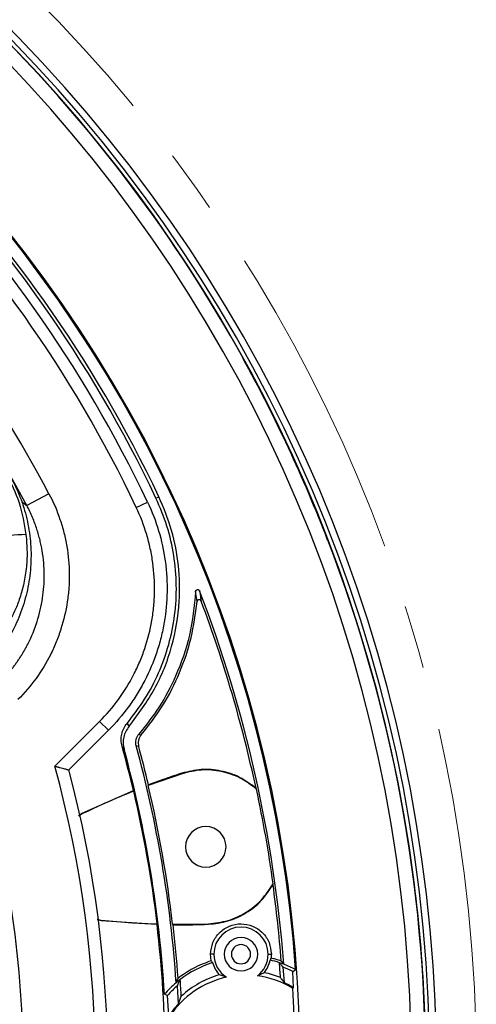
# Model space of a CAD drawing. Header units: millimetres. Extents: x 0 to 594, y 0 to 420.
# Tile 37 of 40: x 439 to 457, y 259 to 298. Entities that reach past the tile are written whole.
import ezdxf

# ---------------------------------------------------------------- set-up
doc = ezdxf.new("R2010")
doc.units = ezdxf.units.MM
doc.linetypes.add('CENTERX2', pattern=[20.32, 12.7, -2.54, 2.54, -2.54])
doc.layers.add('SLD-0', color=7, linetype='Continuous')

msp = doc.modelspace()

# ---------------------------------------------------------------- linework, layer by layer
at = {"color": 7, "linetype": 'Continuous', "lineweight": 25}
for p, q in [((447.731, 284.995), (447.725, 284.992)), ((439.989, 279.594), (439.105, 279.128)), ((438.888, 279.288), (439.105, 279.128)), ((443.472, 279.043), (443.924, 279.257)), ((444.258, 279.416), (444.375, 279.472)), ((451.105, 277.742), (451.112, 277.744)), ((445.898, 275.292), (445.838, 275.69)), ((440.222, 268.731), (442.008, 270.516)), ((442.008, 270.516), (442.361, 270.163)), ((442.361, 270.163), (440.781, 268.582)), ((445.299, 268.432), (443.948, 267.961)), ((445.293, 268.451), (445.299, 268.432)), ((441.315, 266.861), (443.358, 267.758)), ((441.169, 266.767), (441.315, 266.861)), ((441.327, 266.838), (441.175, 266.74)), ((441.315, 266.861), (441.327, 266.838)), ((441.906, 262.629), (442.076, 262.589)), ((442.073, 262.564), (441.909, 262.601)), ((442.073, 262.564), (442.076, 262.589)), ((444.299, 262.42), (442.073, 262.564)), ((444.923, 262.431), (446.354, 262.45)), ((446.355, 262.43), (446.354, 262.45)), ((446.466, 260.977), (446.438, 261.234)), ((446.566, 261.234), (446.438, 261.234)), ((448.733, 261.234), (448.86, 261.234)), ((449.319, 260.717), (449.366, 260.107)), ((447.075, 260.316), (446.791, 260.418)), ((448.576, 260.496), (448.302, 260.369)), ((449.749, 259.904), (449.712, 260.547)), ((445.154, 259.261), (445.116, 259.98)), ((444.766, 258.761), (444.72, 259.595)), ((445.154, 259.261), (445.267, 259.557))]:
    msp.add_line(p, q, dxfattribs=at)
at = {"color": 7, "linetype": 'Continuous', "lineweight": 25, "flags": 128}
for points in [[(439.105, 279.128), (437.933, 281.224), (437.389, 282.119)], [(443.105, 270.435), (443.151, 270.372), (443.187, 270.321)], [(443.571, 270.001), (443.626, 269.987), (443.669, 269.976)], [(442.985, 269.411), (442.941, 269.476), (442.906, 269.526)], [(443.567, 269.521), (443.511, 269.533), (443.467, 269.543)], [(443.358, 267.758), (443.365, 267.747), (443.37, 267.738)], [(443.957, 267.988), (443.952, 267.973), (443.948, 267.961)], [(444.304, 262.443), (444.301, 262.43), (444.299, 262.42)], [(444.923, 262.431), (444.933, 262.418), (444.941, 262.408)], [(449.712, 260.547), (449.778, 260.591), (449.831, 260.626)], [(449.749, 259.904), (449.727, 259.891), (449.711, 259.881)], [(444.592, 259.639), (444.664, 259.614), (444.72, 259.595)]]:
    msp.add_lwpolyline(points, dxfattribs=at)
at = {"color": 7, "linetype": 'Continuous', "lineweight": 25}
for centre, radius, start, end in [((396.678, 256.775), 58.767, 358.2868, 84.91297), ((396.678, 256.775), 58.343, 7.41376, 85.06383), ((396.678, 256.775), 58.5, 358.39926, 85.00761), ((396.678, 256.775), 57.769, 0, 85.27172), ((396.678, 256.775), 53.333, 0.779, 87.0862), ((396.678, 256.775), 53.292, 4.1441, 85.8559), ((396.678, 256.775), 58.333, 28.93194, 61.06806), ((396.678, 256.775), 52.693, 25.448, 64.552), ((396.678, 256.775), 52.823, 25.448, 64.552), ((396.678, 256.775), 52.323, 25.448, 64.552), ((396.678, 256.775), 51.823, 25.448, 64.552), ((396.678, 256.775), 48.955, 27.7828, 62.2172), ((396.678, 256.775), 58.327, 21.06806, 28.93194), ((439.359, 266.88), 11.088, 91.4832, 98.086), ((396.678, 256.775), 58.333, 0, 21.06806), ((396.678, 256.775), 52.833, 4.409, 21.0089), ((396.678, 256.775), 52.747, 12.1248, 20.5785), ((396.678, 256.775), 47.955, 13.2397, 15.4205), ((396.678, 256.775), 48, 3.4207, 15.2636), ((396.678, 256.775), 48.5, 3.9295, 15.2633), ((396.678, 256.775), 48.591, 13.3422, 15.2074), ((396.678, 256.775), 42.288, 343.6691, 16.3309), ((396.678, 256.775), 45.156, 344.6466, 15.3534), ((396.678, 256.775), 45.656, 345.0121, 14.9879), ((396.678, 256.775), 47.962, 6.7865, 13.2135), ((396.678, 256.775), 48.576, 6.6862, 13.3138), ((396.678, 256.775), 52.758, 7.9214, 12.0786), ((446.246, 265.515), 0.808, 0, 180), ((446.246, 265.515), 0.808, 180, 0), ((396.678, 256.775), 58.343, 358.46608, 7.41376), ((396.678, 256.775), 52.747, 4.554, 7.8753), ((396.678, 256.775), 47.955, 0.5129, 6.7603), ((396.678, 256.775), 48.591, 4.1332, 6.6578), ((447.65, 261.234), 1.083, 0, 180), ((447.65, 261.234), 0.667, 0, 180), ((447.65, 261.234), 0.383, 0, 180), ((447.65, 261.234), 1.083, 180, 237.9659), ((447.65, 261.234), 0.667, 180, 0), ((447.65, 261.234), 0.383, 180, 0), ((447.65, 261.234), 1.083, 307.0341, 0), ((447.844, 256.775), 4.333, 107.8844, 127.2056), ((447.65, 261.234), 1.185, 196.4544, 223.5548), ((447.65, 261.234), 1.185, 321.4452, 348.5456), ((447.844, 256.775), 4.333, 72.0375, 77.1156), ((396.678, 256.775), 52.665, 3.8462, 4.4892), ((447.844, 256.775), 4.333, 69.6023, 72.0375), ((447.844, 256.775), 4.209, 63.6622, 69.4838), ((447.844, 256.775), 4.333, 62.7155, 69.6023), ((447.844, 256.775), 3.624, 102.2575, 146.9753), ((447.844, 256.775), 3.792, 106.1233, 132.8122), ((447.844, 256.775), 3.624, 59.0033, 82.7425), ((447.844, 256.775), 3.792, 68.672, 78.8767), ((447.844, 256.775), 4.333, 129.9148, 138.6299), ((447.844, 256.775), 4.209, 130.406, 137.9362), ((447.844, 256.775), 4.333, 127.2056, 129.9148), ((396.678, 256.775), 48.669, 3.277, 4.0666), ((447.844, 256.775), 3.663, 58.6771, 65.4504), ((396.678, 256.775), 53.124, 1.0833, 3.3521), ((447.844, 256.775), 3.663, 137.2677, 147.1726)]:
    msp.add_arc(centre, radius, start, end, dxfattribs=at)
for points, knots in [([(438.442, 280.293), (438.581, 280.022), (438.858, 279.478), (439.122, 278.598), (439.27, 277.693), (439.285, 276.776), (439.173, 275.864), (438.929, 274.98), (438.572, 274.132), (438.237, 273.621), (438.07, 273.365)], [0, 0, 0, 0, 0.124851, 0.249654, 0.374627, 0.499606, 0.624635, 0.749719, 0.874819, 1, 1, 1, 1]), ([(438.273, 280.414), (438.467, 280.027), (438.856, 279.25), (439, 278.394), (439.072, 277.965)], [0, 0, 0, 0, 0.498867, 1, 1, 1, 1]), ([(439.989, 279.594), (440.163, 279.263), (440.31, 278.922), (440.488, 278.396), (440.54, 278.218), (440.631, 277.857), (440.67, 277.674), (440.762, 277.126), (440.794, 276.759), (440.8, 276.206), (440.794, 276.021), (440.768, 275.651), (440.747, 275.464), (440.664, 274.914), (440.58, 274.555), (440.412, 274.028), (440.35, 273.855), (440.21, 273.512), (440.132, 273.342), (439.88, 272.843), (439.688, 272.528), (439.256, 271.931), (439.017, 271.65), (438.753, 271.385)], [0, 0, 0, 0, 0.125, 0.125, 0.1875, 0.1875, 0.25, 0.25, 0.375, 0.375, 0.4375, 0.4375, 0.5, 0.5, 0.625, 0.625, 0.6875, 0.6875, 0.75, 0.75, 0.875, 0.875, 1, 1, 1, 1]), ([(438.047, 272.091), (438.082, 272.125), (438.15, 272.195), (438.25, 272.302), (438.347, 272.412), (438.441, 272.524), (438.533, 272.639), (438.622, 272.755), (438.708, 272.874), (438.791, 272.995), (438.871, 273.118), (438.948, 273.242), (439.021, 273.368), (439.091, 273.496), (439.281, 273.86), (439.541, 274.494), (439.756, 275.414), (439.825, 276.37), (439.764, 277.072), (439.679, 277.53), (439.632, 277.74), (439.575, 277.958), (439.506, 278.183), (439.426, 278.414), (439.333, 278.65), (439.227, 278.89), (439.146, 279.048), (439.105, 279.128)], [0, 0, 0, 0, 0.019198, 0.038424, 0.057671, 0.076933, 0.096202, 0.115471, 0.134735, 0.153986, 0.173217, 0.192421, 0.211592, 0.230724, 0.249808, 0.373192, 0.499407, 0.620635, 0.749048, 0.775863, 0.804091, 0.833683, 0.864586, 0.896741, 0.930078, 0.964525, 1, 1, 1, 1]), ([(443.924, 279.257), (444.101, 278.884), (444.248, 278.502), (444.482, 277.721), (444.569, 277.322), (444.654, 276.711), (444.674, 276.505), (444.699, 276.095), (444.704, 275.891), (444.694, 275.279), (444.656, 274.873), (444.553, 274.267), (444.51, 274.065), (444.41, 273.665), (444.352, 273.468), (444.158, 272.887), (443.999, 272.511), (443.718, 271.967), (443.617, 271.788), (443.4, 271.437), (443.285, 271.266), (442.921, 270.767), (442.654, 270.455), (442.361, 270.163)], [0, 0, 0, 0, 0.125, 0.125, 0.25, 0.25, 0.3125, 0.3125, 0.375, 0.375, 0.5, 0.5, 0.5625, 0.5625, 0.625, 0.625, 0.75, 0.75, 0.8125, 0.8125, 0.875, 0.875, 1, 1, 1, 1]), ([(443.105, 270.435), (443.348, 270.749), (443.836, 271.379), (444.388, 272.443), (444.792, 273.57), (445.03, 274.745), (445.099, 275.941), (444.993, 277.135), (444.73, 278.309), (444.415, 279.047), (444.258, 279.416)], [0, 0, 0, 0, 0.124466, 0.249533, 0.374471, 0.499058, 0.624445, 0.74887, 0.874332, 1, 1, 1, 1]), ([(443.187, 270.321), (443.549, 270.807), (444.276, 271.78), (444.941, 273.492), (445.231, 275.165), (445.19, 276.729), (444.929, 278.146), (444.56, 279.03), (444.375, 279.472)], [0, 0, 0, 0, 0.1859708, 0.372643, 0.5593705, 0.7055493, 0.8526489, 1, 1, 1, 1]), ([(442.008, 270.516), (442.556, 271.064), (443.007, 271.681), (443.45, 272.538), (443.533, 272.714), (443.683, 273.068), (443.887, 273.606), (444.027, 274.161), (444.125, 274.73), (444.151, 274.922), (444.187, 275.306), (444.197, 275.498), (444.207, 276.073), (444.184, 276.454), (444.106, 277.024), (444.073, 277.213), (443.991, 277.591), (443.943, 277.779), (443.777, 278.333), (443.639, 278.693), (443.472, 279.043)], [0, 0, 0, 0, 0.25, 0.25, 0.3125, 0.3125, 0.375, 0.5, 0.5, 0.5625, 0.5625, 0.625, 0.625, 0.75, 0.75, 0.8125, 0.8125, 0.875, 0.875, 1, 1, 1, 1]), ([(439.072, 277.965), (439.091, 277.734), (439.13, 277.273), (439.089, 276.59), (438.98, 275.945), (438.814, 275.371), (438.622, 274.903), (438.44, 274.566), (438.294, 274.357), (438.253, 274.337), (438.232, 274.327)], [0, 0, 0, 0, 0.136409, 0.271985, 0.406183, 0.53651, 0.660586, 0.778207, 0.890844, 1, 1, 1, 1]), ([(445.838, 275.69), (445.779, 275.108), (445.661, 273.948), (445.118, 272.408), (444.423, 271.079), (443.855, 270.36), (443.571, 270.001)], [0, 0, 0, 0, 0.2809126, 0.5594449, 0.7801042, 1, 1, 1, 1]), ([(445.838, 275.69), (445.839, 275.7), (445.842, 275.719), (445.858, 275.743), (445.88, 275.761), (445.908, 275.77), (445.937, 275.77), (445.963, 275.76), (445.986, 275.742), (445.995, 275.725), (445.999, 275.716)], [0, 0, 0, 0, 0.124391, 0.250173, 0.375227, 0.500202, 0.625264, 0.750243, 0.875013, 1, 1, 1, 1]), ([(445.999, 275.716), (446.006, 275.669), (446.019, 275.592), (446.034, 275.488), (446.047, 275.4), (446.055, 275.343), (446.059, 275.315)], [0, 0, 0, 0, 0.34, 0.56, 0.78, 1, 1, 1, 1]), ([(443.669, 269.976), (443.969, 270.362), (444.57, 271.134), (445.227, 272.45), (445.703, 273.841), (445.833, 274.808), (445.898, 275.292)], [0, 0, 0, 0, 0.24998, 0.500848, 0.750067, 1, 1, 1, 1]), ([(446.059, 275.315), (446.054, 275.323), (446.046, 275.34), (446.024, 275.358), (445.997, 275.369), (445.969, 275.369), (445.942, 275.361), (445.919, 275.344), (445.903, 275.32), (445.899, 275.302), (445.898, 275.292)], [0, 0, 0, 0, 0.125001, 0.249986, 0.374994, 0.499982, 0.624984, 0.749996, 0.874979, 1, 1, 1, 1]), ([(442.906, 269.526), (442.89, 269.605), (442.858, 269.764), (442.885, 270.007), (442.962, 270.239), (443.057, 270.37), (443.105, 270.435)], [0, 0, 0, 0, 0.2495402, 0.4997621, 0.7498179, 1, 1, 1, 1]), ([(443.187, 270.321), (443.139, 270.256), (443.043, 270.126), (442.965, 269.894), (442.937, 269.65), (442.969, 269.491), (442.985, 269.411)], [0, 0, 0, 0, 0.249539, 0.499761, 0.749817, 1, 1, 1, 1]), ([(443.467, 269.543), (443.459, 269.583), (443.443, 269.663), (443.457, 269.785), (443.497, 269.902), (443.546, 269.968), (443.571, 270.001)], [0, 0, 0, 0, 0.2495646, 0.4997965, 0.7499049, 1, 1, 1, 1]), ([(443.669, 269.976), (443.645, 269.944), (443.596, 269.879), (443.557, 269.762), (443.543, 269.64), (443.559, 269.561), (443.567, 269.521)], [0, 0, 0, 0, 0.249545, 0.49977, 0.749835, 1, 1, 1, 1]), ([(440.222, 268.731), (440.237, 268.727), (440.264, 268.72), (440.304, 268.709), (440.339, 268.7), (440.371, 268.691), (440.398, 268.684), (440.45, 268.67), (440.521, 268.651), (440.607, 268.629), (440.679, 268.609), (440.73, 268.596), (440.76, 268.587), (440.777, 268.583), (440.78, 268.582), (440.781, 268.582)], [0, 0, 0, 0, 0.052722, 0.101038, 0.144947, 0.184449, 0.219547, 0.250241, 0.383012, 0.500079, 0.629655, 0.749887, 0.834913, 0.918118, 1, 1, 1, 1]), ([(448.248, 267.854), (448.036, 268.01), (447.612, 268.323), (446.854, 268.567), (446.06, 268.637), (445.549, 268.513), (445.293, 268.451)], [0, 0, 0, 0, 0.249758, 0.500083, 0.750411, 1, 1, 1, 1]), ([(448.267, 267.815), (448.056, 267.975), (447.633, 268.294), (446.872, 268.545), (446.073, 268.619), (445.558, 268.494), (445.299, 268.432)], [0, 0, 0, 0, 0.2500012, 0.4997617, 0.7495965, 1, 1, 1, 1]), ([(445.293, 268.451), (445.042, 268.369), (444.594, 268.222), (444.152, 268.059), (443.957, 267.988)], [0, 0, 0, 0, 0.5599922, 1, 1, 1, 1]), ([(443.37, 267.738), (442.984, 267.58), (442.295, 267.298), (441.623, 266.979), (441.327, 266.838)], [0, 0, 0, 0, 0.560014, 1, 1, 1, 1]), ([(448.267, 267.815), (448.264, 267.822), (448.257, 267.835), (448.251, 267.848), (448.248, 267.854)], [0, 0, 0, 0, 0.56, 1, 1, 1, 1]), ([(446.354, 262.45), (446.618, 262.48), (447.145, 262.539), (447.87, 262.881), (448.5, 263.377), (448.788, 263.823), (448.932, 264.046)], [0, 0, 0, 0, 0.24992, 0.499983, 0.749693, 1, 1, 1, 1]), ([(446.355, 262.43), (446.616, 262.459), (447.139, 262.518), (447.861, 262.855), (448.49, 263.343), (448.781, 263.783), (448.927, 264.002)], [0, 0, 0, 0, 0.249686, 0.499945, 0.750233, 1, 1, 1, 1]), ([(448.927, 264.002), (448.928, 264.01), (448.93, 264.025), (448.931, 264.039), (448.932, 264.046)], [0, 0, 0, 0, 0.56, 1, 1, 1, 1]), ([(442.076, 262.589), (442.491, 262.551), (443.233, 262.483), (443.977, 262.455), (444.304, 262.443)], [0, 0, 0, 0, 0.5600349, 1, 1, 1, 1]), ([(444.941, 262.408), (445.205, 262.408), (445.676, 262.407), (446.148, 262.423), (446.355, 262.43)], [0, 0, 0, 0, 0.559936, 1, 1, 1, 1]), ([(446.438, 261.234), (446.457, 261.393), (446.493, 261.71), (446.773, 262.113), (447.174, 262.382), (447.65, 262.477), (448.125, 262.382), (448.525, 262.113), (448.806, 261.71), (448.842, 261.393), (448.86, 261.234)], [0, 0, 0, 0, 0.124964, 0.250031, 0.375147, 0.500148, 0.625082, 0.749999, 0.874953, 1, 1, 1, 1]), ([(448.811, 260.999), (448.818, 261.014), (448.832, 261.04), (448.845, 261.067), (448.85, 261.079)], [0, 0, 0, 0, 0.56, 1, 1, 1, 1]), ([(448.86, 261.234), (448.86, 261.205), (448.859, 261.153), (448.853, 261.102), (448.85, 261.079)], [0, 0, 0, 0, 0.559636, 1, 1, 1, 1]), ([(449.258, 260.963), (449.182, 260.987), (449.048, 261.031), (448.911, 261.064), (448.85, 261.079)], [0, 0, 0, 0, 0.559966, 1, 1, 1, 1]), ([(446.466, 260.977), (446.218, 260.883), (445.747, 260.705), (445.336, 260.415), (445.142, 260.277)], [0, 0, 0, 0, 0.526891, 1, 1, 1, 1]), ([(446.466, 260.977), (446.474, 260.962), (446.49, 260.936), (446.506, 260.91), (446.514, 260.899)], [0, 0, 0, 0, 0.56, 1, 1, 1, 1]), ([(449.181, 260.897), (449.207, 260.864), (449.253, 260.805), (449.299, 260.744), (449.319, 260.717)], [0, 0, 0, 0, 0.56, 1, 1, 1, 1]), ([(449.258, 260.963), (449.276, 260.939), (449.308, 260.898), (449.34, 260.855), (449.355, 260.836)], [0, 0, 0, 0, 0.56, 1, 1, 1, 1]), ([(445.064, 260.098), (445.078, 260.132), (445.104, 260.193), (445.13, 260.251), (445.142, 260.277)], [0, 0, 0, 0, 0.56, 1, 1, 1, 1]), ([(449.366, 260.107), (449.34, 260.145), (449.292, 260.214), (449.245, 260.279), (449.224, 260.307)], [0, 0, 0, 0, 0.56, 1, 1, 1, 1]), ([(445.116, 259.98), (445.136, 260.027), (445.172, 260.111), (445.208, 260.191), (445.224, 260.226)], [0, 0, 0, 0, 0.56, 1, 1, 1, 1])]:
    msp.add_open_spline(points, degree=3, knots=knots, dxfattribs=at)
at = {"layer": 'SLD-0', "color": 7, "linetype": 'CENTERX2', "lineweight": 18}
msp.add_circle((396.678, 256.775), 60.36, dxfattribs=at)

doc.saveas('drawing.dxf')
